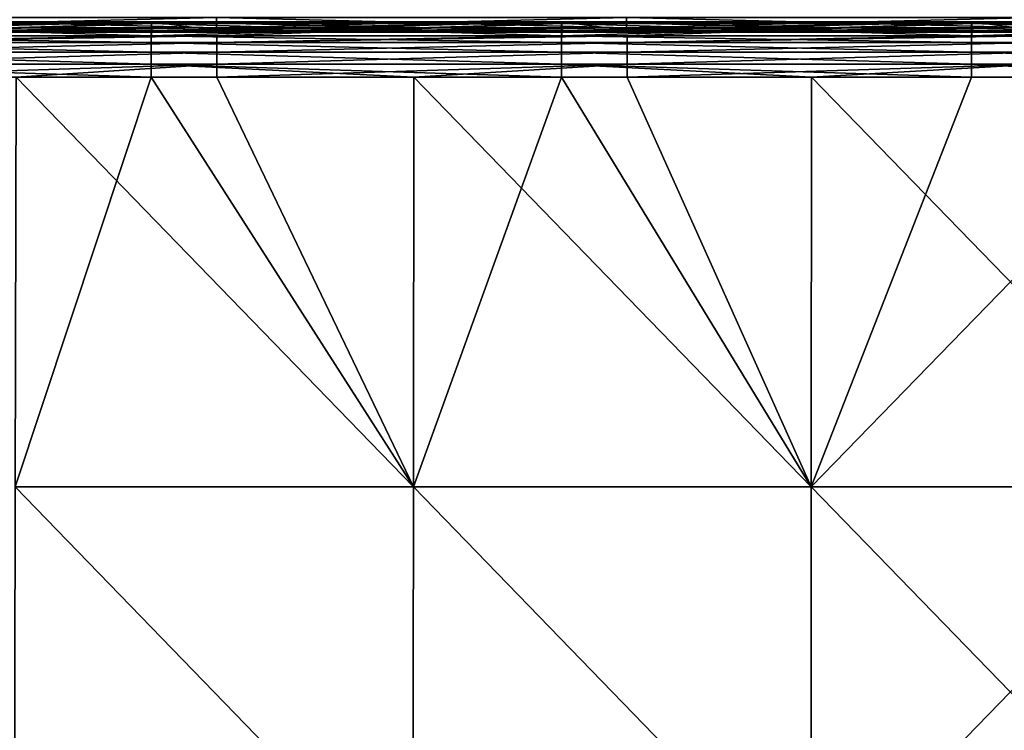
# Model space of a CAD drawing. Header units: millimetres. Extents: x -125 to 125, y -4 to 53.
# Tile 77 of 166: x -27 to -5, y 25 to 41. Entities that reach past the tile are written whole.
import ezdxf

# ---------------------------------------------------------------- set-up
doc = ezdxf.new("R2010")
doc.units = ezdxf.units.MM
doc.header["$LTSCALE"] = 65.185185
for name, color, linetype in [('203', 7, 'CONTINUOUS'), ('205', 7, 'CONTINUOUS'), ('217', 7, 'CONTINUOUS'), ('218', 7, 'CONTINUOUS'), ('219', 7, 'CONTINUOUS'), ('220', 7, 'CONTINUOUS'), ('231', 7, 'CONTINUOUS'), ('232', 7, 'CONTINUOUS')]:
    doc.layers.add(name, color=color, linetype=linetype)

msp = doc.modelspace()

# ---------------------------------------------------------------- linework, layer by layer
at = {"layer": '203', "color": 7, "linetype": 'CONTINUOUS'}
for points in [[(-26.729, 30.395, 49.735), (-17.819, 30.395, 49.735), (-26.712, 39.565, 49.655), (-26.729, 30.395, 49.735)], [(-26.712, 39.565, 49.655), (-17.819, 30.395, 49.735), (-22.215, 39.565, 49.655), (-26.712, 39.565, 49.655)], [(-22.215, 39.565, 49.655), (-17.819, 30.395, 49.735), (-17.808, 39.565, 49.655), (-22.215, 39.565, 49.655)], [(-17.819, 30.395, 49.735), (-8.91, 30.395, 49.735), (-17.808, 39.565, 49.655), (-17.819, 30.395, 49.735)], [(-17.808, 39.565, 49.655), (-8.91, 30.395, 49.735), (-13.035, 39.565, 49.655), (-17.808, 39.565, 49.655)], [(-13.035, 39.565, 49.655), (-8.91, 30.395, 49.735), (-8.904, 39.565, 49.655), (-13.035, 39.565, 49.655)], [(-8.91, 30.395, 49.735), (0, 30.395, 49.735), (-8.904, 39.565, 49.655), (-8.91, 30.395, 49.735)], [(-8.904, 39.565, 49.655), (0, 30.395, 49.735), (-3.855, 39.565, 49.655), (-8.904, 39.565, 49.655)], [(-26.729, 30.395, 49.735), (-26.746, 21.215, 49.815), (-17.831, 21.215, 49.815), (-26.729, 30.395, 49.735)], [(-17.819, 30.395, 49.735), (-26.729, 30.395, 49.735), (-17.831, 21.215, 49.815), (-17.819, 30.395, 49.735)], [(-17.819, 30.395, 49.735), (-17.831, 21.215, 49.815), (-8.915, 21.215, 49.815), (-17.819, 30.395, 49.735)], [(-8.91, 30.395, 49.735), (-17.819, 30.395, 49.735), (-8.915, 21.215, 49.815), (-8.91, 30.395, 49.735)], [(-8.91, 30.395, 49.735), (-8.915, 21.215, 49.815), (0, 21.215, 49.815), (-8.91, 30.395, 49.735)], [(0, 30.395, 49.735), (-8.91, 30.395, 49.735), (0, 21.215, 49.815), (0, 30.395, 49.735)]]:
    msp.add_3dface(points, dxfattribs=at)
at = {"layer": '205', "color": 7, "linetype": 'CONTINUOUS'}
for points in [[(-23.685, 39.565, -49.655), (-26.729, 30.395, -49.735), (-26.712, 39.565, -49.655), (-23.685, 39.565, -49.655)], [(-17.819, 30.395, -49.735), (-26.729, 30.395, -49.735), (-23.685, 39.565, -49.655), (-17.819, 30.395, -49.735)], [(-17.808, 39.565, -49.655), (-17.819, 30.395, -49.735), (-23.685, 39.565, -49.655), (-17.808, 39.565, -49.655)], [(-8.91, 30.395, -49.735), (-17.819, 30.395, -49.735), (-14.505, 39.565, -49.655), (-8.91, 30.395, -49.735)], [(-14.505, 39.565, -49.655), (-17.819, 30.395, -49.735), (-17.808, 39.565, -49.655), (-14.505, 39.565, -49.655)], [(-8.904, 39.565, -49.655), (-8.91, 30.395, -49.735), (-14.505, 39.565, -49.655), (-8.904, 39.565, -49.655)], [(0, 30.395, -49.735), (-8.91, 30.395, -49.735), (0, 39.565, -49.655), (0, 30.395, -49.735)], [(0, 39.565, -49.655), (-8.91, 30.395, -49.735), (-5.325, 39.565, -49.655), (0, 39.565, -49.655)], [(-5.325, 39.565, -49.655), (-8.91, 30.395, -49.735), (-8.904, 39.565, -49.655), (-5.325, 39.565, -49.655)], [(-26.729, 30.395, -49.735), (-17.831, 21.215, -49.815), (-26.746, 21.215, -49.815), (-26.729, 30.395, -49.735)], [(-26.729, 30.395, -49.735), (-17.819, 30.395, -49.735), (-17.831, 21.215, -49.815), (-26.729, 30.395, -49.735)], [(-17.819, 30.395, -49.735), (-8.915, 21.215, -49.815), (-17.831, 21.215, -49.815), (-17.819, 30.395, -49.735)], [(-17.819, 30.395, -49.735), (-8.91, 30.395, -49.735), (-8.915, 21.215, -49.815), (-17.819, 30.395, -49.735)], [(0, 30.395, -49.735), (0, 21.215, -49.815), (-8.915, 21.215, -49.815), (0, 30.395, -49.735)], [(-8.91, 30.395, -49.735), (0, 30.395, -49.735), (-8.915, 21.215, -49.815), (-8.91, 30.395, -49.735)]]:
    msp.add_3dface(points, dxfattribs=at)
at = {"layer": '217', "linetype": 'CONTINUOUS'}
for points in [[(-32.862, 40.766, -47.956), (-32.859, 40.805, -46.867), (-23.682, 40.766, -47.956), (-32.862, 40.766, -47.956)], [(-23.682, 40.766, -47.956), (-32.859, 40.805, -46.867), (-23.679, 40.805, -46.867), (-23.682, 40.766, -47.956)], [(-32.859, 40.805, -46.867), (-32.857, 40.608, -45.796), (-23.679, 40.805, -46.867), (-32.859, 40.805, -46.867)], [(-23.679, 40.805, -46.867), (-32.857, 40.608, -45.796), (-31.403, 40.608, -45.796), (-23.679, 40.805, -46.867)], [(-23.677, 40.608, -45.796), (-23.679, 40.805, -46.867), (-31.403, 40.608, -45.796), (-23.677, 40.608, -45.796)], [(-23.682, 40.766, -47.956), (-23.679, 40.805, -46.867), (-14.502, 40.766, -47.956), (-23.682, 40.766, -47.956)], [(-23.679, 40.805, -46.867), (-23.677, 40.608, -45.796), (-14.5, 40.805, -46.867), (-23.679, 40.805, -46.867)], [(-14.502, 40.766, -47.956), (-23.679, 40.805, -46.867), (-14.5, 40.805, -46.867), (-14.502, 40.766, -47.956)], [(-14.5, 40.805, -46.867), (-23.677, 40.608, -45.796), (-22.223, 40.608, -45.796), (-14.5, 40.805, -46.867)], [(-14.497, 40.608, -45.796), (-14.5, 40.805, -46.867), (-22.223, 40.608, -45.796), (-14.497, 40.608, -45.796)], [(-14.502, 40.766, -47.956), (-14.5, 40.805, -46.867), (-5.322, 40.766, -47.956), (-14.502, 40.766, -47.956)], [(-5.322, 40.766, -47.956), (-14.5, 40.805, -46.867), (-5.32, 40.805, -46.867), (-5.322, 40.766, -47.956)], [(-14.5, 40.805, -46.867), (-14.497, 40.608, -45.796), (-5.32, 40.805, -46.867), (-14.5, 40.805, -46.867)], [(-5.32, 40.805, -46.867), (-14.497, 40.608, -45.796), (-13.044, 40.608, -45.796), (-5.32, 40.805, -46.867)], [(-5.317, 40.608, -45.796), (-5.32, 40.805, -46.867), (-13.044, 40.608, -45.796), (-5.317, 40.608, -45.796)], [(-5.322, 40.766, -47.956), (-5.32, 40.805, -46.867), (3.858, 40.766, -47.956), (-5.322, 40.766, -47.956)], [(3.858, 40.766, -47.956), (-5.32, 40.805, -46.867), (3.86, 40.805, -46.867), (3.858, 40.766, -47.956)], [(-5.32, 40.805, -46.867), (-5.317, 40.608, -45.796), (3.86, 40.805, -46.867), (-5.32, 40.805, -46.867)], [(3.86, 40.805, -46.867), (-5.317, 40.608, -45.796), (-3.864, 40.608, -45.796), (3.86, 40.805, -46.867)], [(-32.865, 40.491, -49.011), (-32.862, 40.766, -47.956), (-23.685, 40.491, -49.011), (-32.865, 40.491, -49.011)], [(-23.685, 40.491, -49.011), (-32.862, 40.766, -47.956), (-23.682, 40.766, -47.956), (-23.685, 40.491, -49.011)], [(-23.685, 40.491, -49.011), (-23.682, 40.766, -47.956), (-14.505, 40.491, -49.011), (-23.685, 40.491, -49.011)], [(-14.505, 40.491, -49.011), (-23.682, 40.766, -47.956), (-14.502, 40.766, -47.956), (-14.505, 40.491, -49.011)], [(-14.505, 40.491, -49.011), (-14.502, 40.766, -47.956), (-5.325, 40.491, -49.011), (-14.505, 40.491, -49.011)], [(-5.325, 40.491, -49.011), (-14.502, 40.766, -47.956), (-5.322, 40.766, -47.956), (-5.325, 40.491, -49.011)], [(-5.325, 40.491, -49.011), (-5.322, 40.766, -47.956), (3.855, 40.491, -49.011), (-5.325, 40.491, -49.011)], [(3.855, 40.491, -49.011), (-5.322, 40.766, -47.956), (3.858, 40.766, -47.956), (3.855, 40.491, -49.011)]]:
    msp.add_3dface(points, dxfattribs=at)
at = {"layer": '218', "linetype": 'CONTINUOUS'}
for points in [[(-23.677, 40.766, 47.956), (-23.677, 40.805, 46.867), (-32.857, 40.766, 47.956), (-23.677, 40.766, 47.956)], [(-23.677, 40.805, 46.867), (-23.677, 40.608, 45.796), (-32.857, 40.805, 46.867), (-23.677, 40.805, 46.867)], [(-32.857, 40.766, 47.956), (-23.677, 40.805, 46.867), (-32.857, 40.805, 46.867), (-32.857, 40.766, 47.956)], [(-32.857, 40.805, 46.867), (-23.677, 40.608, 45.796), (-31.403, 40.608, 45.796), (-32.857, 40.805, 46.867)], [(-23.677, 40.608, 45.796), (-23.677, 40.805, 46.867), (-22.223, 40.608, 45.796), (-23.677, 40.608, 45.796)], [(-23.677, 40.766, 47.956), (-14.497, 40.805, 46.867), (-23.677, 40.805, 46.867), (-23.677, 40.766, 47.956)], [(-23.677, 40.805, 46.867), (-14.497, 40.608, 45.796), (-22.223, 40.608, 45.796), (-23.677, 40.805, 46.867)], [(-14.497, 40.805, 46.867), (-14.497, 40.608, 45.796), (-23.677, 40.805, 46.867), (-14.497, 40.805, 46.867)], [(-14.497, 40.766, 47.956), (-14.497, 40.805, 46.867), (-23.677, 40.766, 47.956), (-14.497, 40.766, 47.956)], [(-5.317, 40.766, 47.956), (-5.317, 40.805, 46.867), (-14.497, 40.766, 47.956), (-5.317, 40.766, 47.956)], [(-5.317, 40.805, 46.867), (-5.317, 40.608, 45.796), (-14.497, 40.805, 46.867), (-5.317, 40.805, 46.867)], [(-14.497, 40.608, 45.796), (-14.497, 40.805, 46.867), (-13.044, 40.608, 45.796), (-14.497, 40.608, 45.796)], [(-14.497, 40.805, 46.867), (-5.317, 40.608, 45.796), (-13.044, 40.608, 45.796), (-14.497, 40.805, 46.867)], [(-14.497, 40.766, 47.956), (-5.317, 40.805, 46.867), (-14.497, 40.805, 46.867), (-14.497, 40.766, 47.956)], [(-5.317, 40.766, 47.956), (3.863, 40.805, 46.867), (-5.317, 40.805, 46.867), (-5.317, 40.766, 47.956)], [(-5.317, 40.805, 46.867), (3.863, 40.608, 45.796), (-3.864, 40.608, 45.796), (-5.317, 40.805, 46.867)], [(3.863, 40.766, 47.956), (3.863, 40.805, 46.867), (-5.317, 40.766, 47.956), (3.863, 40.766, 47.956)], [(3.863, 40.805, 46.867), (3.863, 40.608, 45.796), (-5.317, 40.805, 46.867), (3.863, 40.805, 46.867)], [(-5.317, 40.608, 45.796), (-5.317, 40.805, 46.867), (-3.864, 40.608, 45.796), (-5.317, 40.608, 45.796)], [(-31.395, 40.491, 49.011), (-23.677, 40.766, 47.956), (-32.857, 40.491, 49.011), (-31.395, 40.491, 49.011)], [(-32.857, 40.491, 49.011), (-23.677, 40.766, 47.956), (-32.857, 40.766, 47.956), (-32.857, 40.491, 49.011)], [(-23.677, 40.491, 49.011), (-23.677, 40.766, 47.956), (-31.395, 40.491, 49.011), (-23.677, 40.491, 49.011)], [(-23.677, 40.491, 49.011), (-14.497, 40.766, 47.956), (-23.677, 40.766, 47.956), (-23.677, 40.491, 49.011)], [(-22.215, 40.491, 49.011), (-14.497, 40.766, 47.956), (-23.677, 40.491, 49.011), (-22.215, 40.491, 49.011)], [(-14.497, 40.491, 49.011), (-14.497, 40.766, 47.956), (-22.215, 40.491, 49.011), (-14.497, 40.491, 49.011)], [(-14.497, 40.491, 49.011), (-5.317, 40.766, 47.956), (-14.497, 40.766, 47.956), (-14.497, 40.491, 49.011)], [(-13.035, 40.491, 49.011), (-5.317, 40.766, 47.956), (-14.497, 40.491, 49.011), (-13.035, 40.491, 49.011)], [(-5.317, 40.491, 49.011), (-5.317, 40.766, 47.956), (-13.035, 40.491, 49.011), (-5.317, 40.491, 49.011)], [(-5.317, 40.491, 49.011), (3.863, 40.766, 47.956), (-5.317, 40.766, 47.956), (-5.317, 40.491, 49.011)], [(-3.855, 40.491, 49.011), (3.863, 40.766, 47.956), (-5.317, 40.491, 49.011), (-3.855, 40.491, 49.011)]]:
    msp.add_3dface(points, dxfattribs=at)
at = {"layer": '219', "linetype": 'CONTINUOUS'}
for points in [[(-22.215, 40.344, 49.271), (-22.215, 40.491, 49.011), (-31.395, 40.344, 49.271), (-22.215, 40.344, 49.271)], [(-23.677, 40.491, 49.011), (-31.395, 40.491, 49.011), (-31.395, 40.344, 49.271), (-23.677, 40.491, 49.011)], [(-22.215, 40.491, 49.011), (-23.677, 40.491, 49.011), (-31.395, 40.344, 49.271), (-22.215, 40.491, 49.011)], [(-22.215, 40.128, 49.476), (-22.215, 40.344, 49.271), (-31.395, 40.128, 49.476), (-22.215, 40.128, 49.476)], [(-31.395, 40.128, 49.476), (-22.215, 40.344, 49.271), (-31.395, 40.344, 49.271), (-31.395, 40.128, 49.476)], [(-13.035, 40.344, 49.271), (-13.035, 40.491, 49.011), (-22.215, 40.344, 49.271), (-13.035, 40.344, 49.271)], [(-13.035, 40.491, 49.011), (-14.497, 40.491, 49.011), (-22.215, 40.344, 49.271), (-13.035, 40.491, 49.011)], [(-14.497, 40.491, 49.011), (-22.215, 40.491, 49.011), (-22.215, 40.344, 49.271), (-14.497, 40.491, 49.011)], [(-13.035, 40.128, 49.476), (-13.035, 40.344, 49.271), (-22.215, 40.128, 49.476), (-13.035, 40.128, 49.476)], [(-22.215, 40.128, 49.476), (-13.035, 40.344, 49.271), (-22.215, 40.344, 49.271), (-22.215, 40.128, 49.476)], [(-3.855, 40.491, 49.011), (-5.317, 40.491, 49.011), (-13.035, 40.344, 49.271), (-3.855, 40.491, 49.011)], [(-3.855, 40.344, 49.271), (-3.855, 40.491, 49.011), (-13.035, 40.344, 49.271), (-3.855, 40.344, 49.271)], [(-5.317, 40.491, 49.011), (-13.035, 40.491, 49.011), (-13.035, 40.344, 49.271), (-5.317, 40.491, 49.011)], [(-13.035, 40.128, 49.476), (-3.855, 40.344, 49.271), (-13.035, 40.344, 49.271), (-13.035, 40.128, 49.476)], [(-3.855, 40.128, 49.476), (-3.855, 40.344, 49.271), (-13.035, 40.128, 49.476), (-3.855, 40.128, 49.476)], [(-31.395, 39.86, 49.608), (-22.215, 40.128, 49.476), (-31.395, 40.128, 49.476), (-31.395, 39.86, 49.608)], [(-22.215, 39.86, 49.608), (-22.215, 40.128, 49.476), (-31.395, 39.86, 49.608), (-22.215, 39.86, 49.608)], [(-13.035, 39.86, 49.608), (-13.035, 40.128, 49.476), (-22.215, 39.86, 49.608), (-13.035, 39.86, 49.608)], [(-22.215, 39.86, 49.608), (-13.035, 40.128, 49.476), (-22.215, 40.128, 49.476), (-22.215, 39.86, 49.608)], [(-3.855, 39.86, 49.608), (-3.855, 40.128, 49.476), (-13.035, 39.86, 49.608), (-3.855, 39.86, 49.608)], [(-13.035, 39.86, 49.608), (-3.855, 40.128, 49.476), (-13.035, 40.128, 49.476), (-13.035, 39.86, 49.608)], [(-31.395, 39.565, 49.655), (-22.215, 39.86, 49.608), (-31.395, 39.86, 49.608), (-31.395, 39.565, 49.655)], [(-31.395, 39.565, 49.655), (-26.712, 39.565, 49.655), (-22.215, 39.86, 49.608), (-31.395, 39.565, 49.655)], [(-26.712, 39.565, 49.655), (-22.215, 39.565, 49.655), (-22.215, 39.86, 49.608), (-26.712, 39.565, 49.655)], [(-22.215, 39.565, 49.655), (-17.808, 39.565, 49.655), (-13.035, 39.86, 49.608), (-22.215, 39.565, 49.655)], [(-22.215, 39.565, 49.655), (-13.035, 39.86, 49.608), (-22.215, 39.86, 49.608), (-22.215, 39.565, 49.655)], [(-17.808, 39.565, 49.655), (-13.035, 39.565, 49.655), (-13.035, 39.86, 49.608), (-17.808, 39.565, 49.655)], [(-13.035, 39.565, 49.655), (-3.855, 39.86, 49.608), (-13.035, 39.86, 49.608), (-13.035, 39.565, 49.655)], [(-13.035, 39.565, 49.655), (-8.904, 39.565, 49.655), (-3.855, 39.86, 49.608), (-13.035, 39.565, 49.655)], [(-8.904, 39.565, 49.655), (-3.855, 39.565, 49.655), (-3.855, 39.86, 49.608), (-8.904, 39.565, 49.655)]]:
    msp.add_3dface(points, dxfattribs=at)
at = {"layer": '220', "linetype": 'CONTINUOUS'}
for points in [[(-22.223, 40.671, 45.062), (-22.223, 40.898, 44.764), (-31.403, 40.671, 45.062), (-22.223, 40.671, 45.062)], [(-31.403, 40.671, 45.062), (-22.223, 40.898, 44.764), (-31.403, 40.898, 44.764), (-31.403, 40.671, 45.062)], [(-22.223, 40.671, 45.062), (-13.044, 40.898, 44.764), (-22.223, 40.898, 44.764), (-22.223, 40.671, 45.062)], [(-13.044, 40.671, 45.062), (-13.044, 40.898, 44.764), (-22.223, 40.671, 45.062), (-13.044, 40.671, 45.062)], [(-13.044, 40.671, 45.062), (-3.864, 40.898, 44.764), (-13.044, 40.898, 44.764), (-13.044, 40.671, 45.062)], [(-3.864, 40.671, 45.062), (-3.864, 40.898, 44.764), (-13.044, 40.671, 45.062), (-3.864, 40.671, 45.062)], [(-22.223, 40.57, 45.423), (-22.223, 40.671, 45.062), (-31.403, 40.57, 45.423), (-22.223, 40.57, 45.423)], [(-31.403, 40.57, 45.423), (-22.223, 40.671, 45.062), (-31.403, 40.671, 45.062), (-31.403, 40.57, 45.423)], [(-31.403, 40.608, 45.796), (-23.677, 40.608, 45.796), (-22.223, 40.57, 45.423), (-31.403, 40.608, 45.796)], [(-31.403, 40.608, 45.796), (-22.223, 40.57, 45.423), (-31.403, 40.57, 45.423), (-31.403, 40.608, 45.796)], [(-23.677, 40.608, 45.796), (-22.223, 40.608, 45.796), (-22.223, 40.57, 45.423), (-23.677, 40.608, 45.796)], [(-22.223, 40.57, 45.423), (-13.044, 40.671, 45.062), (-22.223, 40.671, 45.062), (-22.223, 40.57, 45.423)], [(-13.044, 40.57, 45.423), (-13.044, 40.671, 45.062), (-22.223, 40.57, 45.423), (-13.044, 40.57, 45.423)], [(-22.223, 40.608, 45.796), (-13.044, 40.57, 45.423), (-22.223, 40.57, 45.423), (-22.223, 40.608, 45.796)], [(-22.223, 40.608, 45.796), (-14.497, 40.608, 45.796), (-13.044, 40.57, 45.423), (-22.223, 40.608, 45.796)], [(-14.497, 40.608, 45.796), (-13.044, 40.608, 45.796), (-13.044, 40.57, 45.423), (-14.497, 40.608, 45.796)], [(-13.044, 40.57, 45.423), (-3.864, 40.671, 45.062), (-13.044, 40.671, 45.062), (-13.044, 40.57, 45.423)], [(-3.864, 40.57, 45.423), (-3.864, 40.671, 45.062), (-13.044, 40.57, 45.423), (-3.864, 40.57, 45.423)], [(-13.044, 40.608, 45.796), (-3.864, 40.57, 45.423), (-13.044, 40.57, 45.423), (-13.044, 40.608, 45.796)], [(-13.044, 40.608, 45.796), (-5.317, 40.608, 45.796), (-3.864, 40.57, 45.423), (-13.044, 40.608, 45.796)], [(-5.317, 40.608, 45.796), (-3.864, 40.608, 45.796), (-3.864, 40.57, 45.423), (-5.317, 40.608, 45.796)]]:
    msp.add_3dface(points, dxfattribs=at)
at = {"layer": '231', "linetype": 'CONTINUOUS'}
for points in [[(-22.223, 40.898, -44.764), (-22.223, 40.671, -45.062), (-31.403, 40.898, -44.764), (-22.223, 40.898, -44.764)], [(-31.403, 40.898, -44.764), (-22.223, 40.671, -45.062), (-31.403, 40.671, -45.062), (-31.403, 40.898, -44.764)], [(-13.044, 40.898, -44.764), (-13.044, 40.671, -45.062), (-22.223, 40.898, -44.764), (-13.044, 40.898, -44.764)], [(-22.223, 40.898, -44.764), (-13.044, 40.671, -45.062), (-22.223, 40.671, -45.062), (-22.223, 40.898, -44.764)], [(-3.864, 40.898, -44.764), (-3.864, 40.671, -45.062), (-13.044, 40.898, -44.764), (-3.864, 40.898, -44.764)], [(-13.044, 40.898, -44.764), (-3.864, 40.671, -45.062), (-13.044, 40.671, -45.062), (-13.044, 40.898, -44.764)], [(-22.223, 40.671, -45.062), (-22.223, 40.57, -45.423), (-31.403, 40.671, -45.062), (-22.223, 40.671, -45.062)], [(-31.403, 40.671, -45.062), (-22.223, 40.57, -45.423), (-31.403, 40.57, -45.423), (-31.403, 40.671, -45.062)], [(-23.677, 40.608, -45.796), (-31.403, 40.608, -45.796), (-31.403, 40.57, -45.423), (-23.677, 40.608, -45.796)], [(-22.223, 40.608, -45.796), (-23.677, 40.608, -45.796), (-31.403, 40.57, -45.423), (-22.223, 40.608, -45.796)], [(-22.223, 40.57, -45.423), (-22.223, 40.608, -45.796), (-31.403, 40.57, -45.423), (-22.223, 40.57, -45.423)], [(-13.044, 40.671, -45.062), (-13.044, 40.57, -45.423), (-22.223, 40.671, -45.062), (-13.044, 40.671, -45.062)], [(-22.223, 40.671, -45.062), (-13.044, 40.57, -45.423), (-22.223, 40.57, -45.423), (-22.223, 40.671, -45.062)], [(-14.497, 40.608, -45.796), (-22.223, 40.608, -45.796), (-22.223, 40.57, -45.423), (-14.497, 40.608, -45.796)], [(-13.044, 40.608, -45.796), (-14.497, 40.608, -45.796), (-22.223, 40.57, -45.423), (-13.044, 40.608, -45.796)], [(-13.044, 40.57, -45.423), (-13.044, 40.608, -45.796), (-22.223, 40.57, -45.423), (-13.044, 40.57, -45.423)], [(-3.864, 40.671, -45.062), (-3.864, 40.57, -45.423), (-13.044, 40.671, -45.062), (-3.864, 40.671, -45.062)], [(-13.044, 40.671, -45.062), (-3.864, 40.57, -45.423), (-13.044, 40.57, -45.423), (-13.044, 40.671, -45.062)], [(-5.317, 40.608, -45.796), (-13.044, 40.608, -45.796), (-13.044, 40.57, -45.423), (-5.317, 40.608, -45.796)], [(-3.864, 40.608, -45.796), (-5.317, 40.608, -45.796), (-13.044, 40.57, -45.423), (-3.864, 40.608, -45.796)], [(-3.864, 40.57, -45.423), (-3.864, 40.608, -45.796), (-13.044, 40.57, -45.423), (-3.864, 40.57, -45.423)]]:
    msp.add_3dface(points, dxfattribs=at)
at = {"layer": '232', "linetype": 'CONTINUOUS'}
for points in [[(-32.865, 40.491, -49.011), (-23.685, 40.491, -49.011), (-23.685, 40.344, -49.271), (-32.865, 40.491, -49.011)], [(-32.865, 40.344, -49.271), (-32.865, 40.491, -49.011), (-23.685, 40.344, -49.271), (-32.865, 40.344, -49.271)], [(-23.685, 40.128, -49.476), (-32.865, 40.344, -49.271), (-23.685, 40.344, -49.271), (-23.685, 40.128, -49.476)], [(-32.865, 40.128, -49.476), (-32.865, 40.344, -49.271), (-23.685, 40.128, -49.476), (-32.865, 40.128, -49.476)], [(-23.685, 40.491, -49.011), (-14.505, 40.491, -49.011), (-14.505, 40.344, -49.271), (-23.685, 40.491, -49.011)], [(-23.685, 40.344, -49.271), (-23.685, 40.491, -49.011), (-14.505, 40.344, -49.271), (-23.685, 40.344, -49.271)], [(-14.505, 40.128, -49.476), (-23.685, 40.344, -49.271), (-14.505, 40.344, -49.271), (-14.505, 40.128, -49.476)], [(-23.685, 40.128, -49.476), (-23.685, 40.344, -49.271), (-14.505, 40.128, -49.476), (-23.685, 40.128, -49.476)], [(-14.505, 40.491, -49.011), (-5.325, 40.491, -49.011), (-5.325, 40.344, -49.271), (-14.505, 40.491, -49.011)], [(-14.505, 40.344, -49.271), (-14.505, 40.491, -49.011), (-5.325, 40.344, -49.271), (-14.505, 40.344, -49.271)], [(-5.325, 40.128, -49.476), (-14.505, 40.344, -49.271), (-5.325, 40.344, -49.271), (-5.325, 40.128, -49.476)], [(-14.505, 40.128, -49.476), (-14.505, 40.344, -49.271), (-5.325, 40.128, -49.476), (-14.505, 40.128, -49.476)], [(-5.325, 40.491, -49.011), (3.855, 40.491, -49.011), (3.855, 40.344, -49.271), (-5.325, 40.491, -49.011)], [(-5.325, 40.344, -49.271), (-5.325, 40.491, -49.011), (3.855, 40.344, -49.271), (-5.325, 40.344, -49.271)], [(-5.325, 40.128, -49.476), (-5.325, 40.344, -49.271), (3.855, 40.128, -49.476), (-5.325, 40.128, -49.476)], [(3.855, 40.128, -49.476), (-5.325, 40.344, -49.271), (3.855, 40.344, -49.271), (3.855, 40.128, -49.476)], [(-23.685, 39.86, -49.608), (-32.865, 40.128, -49.476), (-23.685, 40.128, -49.476), (-23.685, 39.86, -49.608)], [(-32.865, 39.86, -49.608), (-32.865, 40.128, -49.476), (-23.685, 39.86, -49.608), (-32.865, 39.86, -49.608)], [(-14.505, 39.86, -49.608), (-23.685, 40.128, -49.476), (-14.505, 40.128, -49.476), (-14.505, 39.86, -49.608)], [(-23.685, 39.86, -49.608), (-23.685, 40.128, -49.476), (-14.505, 39.86, -49.608), (-23.685, 39.86, -49.608)], [(-5.325, 39.86, -49.608), (-14.505, 40.128, -49.476), (-5.325, 40.128, -49.476), (-5.325, 39.86, -49.608)], [(-14.505, 39.86, -49.608), (-14.505, 40.128, -49.476), (-5.325, 39.86, -49.608), (-14.505, 39.86, -49.608)], [(3.855, 39.86, -49.608), (-5.325, 40.128, -49.476), (3.855, 40.128, -49.476), (3.855, 39.86, -49.608)], [(-5.325, 39.86, -49.608), (-5.325, 40.128, -49.476), (3.855, 39.86, -49.608), (-5.325, 39.86, -49.608)], [(-23.685, 39.565, -49.655), (-26.712, 39.565, -49.655), (-32.865, 39.86, -49.608), (-23.685, 39.565, -49.655)], [(-23.685, 39.565, -49.655), (-32.865, 39.86, -49.608), (-23.685, 39.86, -49.608), (-23.685, 39.565, -49.655)], [(-14.505, 39.565, -49.655), (-17.808, 39.565, -49.655), (-23.685, 39.86, -49.608), (-14.505, 39.565, -49.655)], [(-14.505, 39.565, -49.655), (-23.685, 39.86, -49.608), (-14.505, 39.86, -49.608), (-14.505, 39.565, -49.655)], [(-17.808, 39.565, -49.655), (-23.685, 39.565, -49.655), (-23.685, 39.86, -49.608), (-17.808, 39.565, -49.655)], [(-5.325, 39.565, -49.655), (-8.904, 39.565, -49.655), (-14.505, 39.86, -49.608), (-5.325, 39.565, -49.655)], [(-5.325, 39.565, -49.655), (-14.505, 39.86, -49.608), (-5.325, 39.86, -49.608), (-5.325, 39.565, -49.655)], [(-8.904, 39.565, -49.655), (-14.505, 39.565, -49.655), (-14.505, 39.86, -49.608), (-8.904, 39.565, -49.655)], [(3.855, 39.565, -49.655), (0, 39.565, -49.655), (-5.325, 39.86, -49.608), (3.855, 39.565, -49.655)], [(3.855, 39.565, -49.655), (-5.325, 39.86, -49.608), (3.855, 39.86, -49.608), (3.855, 39.565, -49.655)], [(0, 39.565, -49.655), (-5.325, 39.565, -49.655), (-5.325, 39.86, -49.608), (0, 39.565, -49.655)]]:
    msp.add_3dface(points, dxfattribs=at)

doc.saveas('drawing.dxf')
